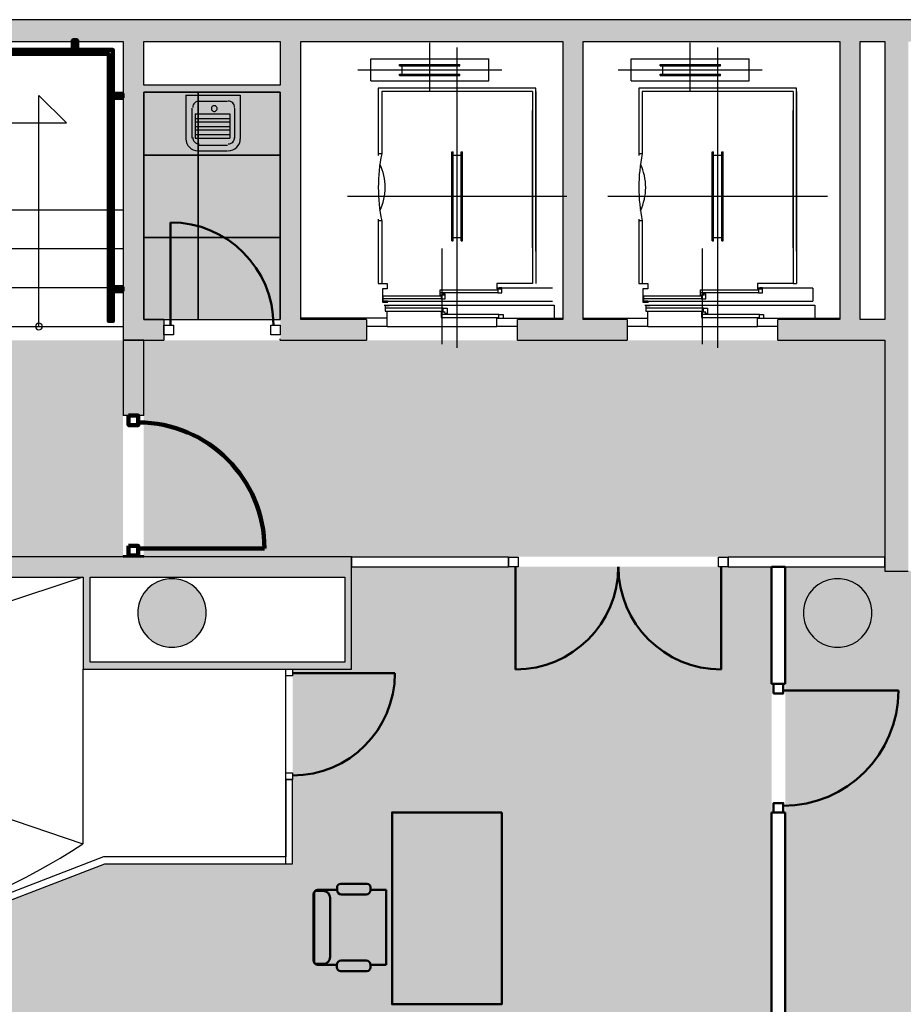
# Model space of a CAD drawing. Header units: metres. Extents: x -1 to 438, y -6 to 42.
# Tile 19 of 21: x 415.03 to 421.47, y 21.04 to 28.23. Entities that reach past the tile are written whole.
import ezdxf

# ---------------------------------------------------------------- set-up
doc = ezdxf.new("R2010")
doc.units = ezdxf.units.M
doc.linetypes.add('CONTINUA', pattern=[0])
doc.linetypes.add('VERDECKT', pattern=[9.525, 6.35, -3.175])
for name, color, linetype, lineweight in [('3D P2 MOBLES', 7, 'CONTINUA', 25), ('3D P2 MURS', 7, 'CONTINUA', 25), ('3D P2 MURS NOUS', 7, 'CONTINUA', 25), ('3D P2 PILAR', 7, 'CONTINUA', 25), ('P2 ESCALES 2D', 7, 'CONTINUA', 25), ('P2 FALS SOSTRE', 7, 'CONTINUA', 25)]:
    doc.layers.add(name, color=color, linetype=linetype, lineweight=lineweight)

# ---------------------------------------------------------------- blocks, each defined once
blk = doc.blocks.new('_CLOSEDFILLED')
at = {"color": 0, "linetype": 'ByBlock', "lineweight": -2}
blk.add_solid([(-1, 0), (0, 0), (-1, 0)], dxfattribs=at)
blk = doc.blocks.new('OBJETO_COMPLEJO_0')
at = {"layer": '3D P2 MURS NOUS', "color": 240, "linetype": 'CONTINUA', "lineweight": 140, "transparency": 33554687}
for points in [[(411.0148, 28.0082), (411.0148, 28.078), (411.0448, 28.078), (411.0448, 28.0082), (411.0148, 28.0082)], [(412.5148, 28.0082), (412.5148, 28.078), (412.5448, 28.078), (412.5448, 28.0082), (412.5148, 28.0082)], [(413.9648, 28.0082), (413.9648, 28.078), (413.9948, 28.078), (413.9948, 28.0082), (413.9648, 28.0082)], [(415.4148, 28.0082), (415.4148, 28.078), (415.4448, 28.078), (415.4448, 28.0082), (415.4148, 28.0082)], [(410.9304, 25.9895), (410.9004, 25.9896), (410.9003, 28.0082), (415.7064, 28.0082), (415.7064, 26.0308), (415.6764, 26.0308), (415.6764, 27.9782), (410.9302, 27.9782), (410.9304, 25.9895)], [(410.9003, 27.8505), (410.8306, 27.8505), (410.8306, 27.8805), (410.9003, 27.8805), (410.9003, 27.8505)], [(415.7762, 27.6574), (415.7064, 27.6574), (415.7064, 27.6874), (415.7762, 27.6874), (415.7762, 27.6574)], [(415.7762, 26.2474), (415.7064, 26.2474), (415.7064, 26.2774), (415.7762, 26.2774), (415.7762, 26.2474)], [(410.9004, 26.1296), (410.8307, 26.1296), (410.8307, 26.1596), (410.9004, 26.1596), (410.9004, 26.1296)]]:
    blk.add_lwpolyline(points, close=True, dxfattribs=at)
blk = doc.blocks.new('OBJETO_COMPLEJO_1')
at = {"layer": 'P2 ESCALES 2D', "color": 7, "lineweight": 25, "transparency": 33554687}
for start, end in [(90, 270), (270, 90)]:
    blk.add_arc((415.167, 25.9895), 0.025, start, end, dxfattribs=at)

msp = doc.modelspace()

# ---------------------------------------------------------------- hatches: boundary and pattern name
at = {"layer": '3D P2 MURS', "linetype": 'CONTINUA', "lineweight": 18, "true_color": 0xa0a0a0, "transparency": 33554687}
for points in [[(426.8464, 28.2282), (401.2904, 28.2282), (401.2587, 28.0682), (415.7808, 28.0682), (415.7808, 28.0683), (415.9308, 28.0683), (415.9308, 28.0682), (426.8132, 28.0682)], [(415.7808, 28.0683), (415.7808, 25.8895), (415.9308, 25.8895), (415.9308, 28.0683)], [(417.077, 26.0395), (417.077, 28.0682), (416.927, 28.0682), (416.927, 26.0395)], [(419.137, 26.0395), (419.137, 28.0682), (418.987, 28.0682), (418.987, 26.0395)], [(421.157, 26.0395), (421.157, 28.0682), (421.007, 28.0682), (421.007, 26.0395)], [(421.507, 24.2048), (421.507, 28.0682), (421.337, 28.0682), (421.337, 24.2048)], [(415.9308, 27.6995), (416.927, 27.6995), (416.927, 27.7495), (415.9308, 27.7495)], [(416.077, 25.8895), (416.077, 26.0395), (415.9308, 26.0395), (415.9308, 25.8895)], [(416.927, 25.8895), (417.557, 25.8895), (417.557, 26.0395), (416.927, 26.0395)], [(418.657, 25.8895), (419.457, 25.8895), (419.457, 26.0395), (418.657, 26.0395)], [(420.557, 25.8895), (421.337, 25.8895), (421.337, 26.0395), (420.557, 26.0395)], [(417.447, 24.3095), (412.107, 24.3095), (412.107, 24.1595), (410.867, 24.1595), (410.867, 24.3095), (410.831, 24.3095), (410.831, 24.1595), (417.447, 24.1595)], [(415.4896, 24.1595), (415.4896, 23.4895), (415.5396, 23.4895), (415.5396, 24.1595)], [(417.447, 23.4895), (417.447, 24.1595), (417.397, 24.1595), (417.397, 23.4895)], [(415.5396, 23.4895), (417.397, 23.4895), (417.397, 23.5395), (415.5396, 23.5395)]]:
    msp.add_hatch(color=253, dxfattribs=at).paths.add_polyline_path(points)
at = {"layer": '3D P2 MURS NOUS', "linetype": 'CONTINUA', "lineweight": 18, "transparency": 33554687}
for points in [[(415.7808, 25.8895), (415.7808, 25.3397), (415.9308, 25.3397), (415.9308, 25.8895)], [(415.9308, 24.3095), (415.9308, 24.3188), (415.7808, 24.3188), (415.7808, 24.3095)]]:
    msp.add_hatch(color=220, dxfattribs=at).paths.add_polyline_path(points)
at = {"layer": '3D P2 PILAR', "linetype": 'CONTINUA', "lineweight": 18, "transparency": 33554687}
for points in [[(416.1588, 24.1491), (416.1151, 24.1491), (416.0721, 24.1416), (416.0311, 24.1266), (415.9932, 24.1048), (415.9598, 24.0767), (415.9317, 24.0432), (415.9098, 24.0054), (415.8949, 23.9643), (415.8873, 23.9213), (415.8873, 23.8776), (415.8949, 23.8346), (415.9098, 23.7935), (415.9317, 23.7557), (415.9598, 23.7222), (415.9932, 23.6942), (416.0311, 23.6723), (416.0721, 23.6574), (416.1151, 23.6498), (416.1588, 23.6498), (416.2019, 23.6574), (416.2429, 23.6723), (416.2807, 23.6942), (416.3142, 23.7222), (416.3423, 23.7557), (416.3641, 23.7935), (416.3791, 23.8346), (416.3867, 23.8776), (416.3867, 23.9213), (416.3791, 23.9643), (416.3641, 24.0054), (416.3423, 24.0432), (416.3142, 24.0767), (416.2807, 24.1048), (416.2429, 24.1266), (416.2019, 24.1416)], [(421.0138, 24.1491), (420.9701, 24.1491), (420.9271, 24.1416), (420.8861, 24.1266), (420.8482, 24.1048), (420.8148, 24.0767), (420.7867, 24.0432), (420.7648, 24.0054), (420.7499, 23.9643), (420.7423, 23.9213), (420.7423, 23.8776), (420.7499, 23.8346), (420.7648, 23.7935), (420.7867, 23.7557), (420.8148, 23.7222), (420.8482, 23.6942), (420.8861, 23.6723), (420.9271, 23.6574), (420.9701, 23.6498), (421.0138, 23.6498), (421.0569, 23.6574), (421.0979, 23.6723), (421.1357, 23.6942), (421.1692, 23.7222), (421.1973, 23.7557), (421.2191, 23.7935), (421.2341, 23.8346), (421.2417, 23.8776), (421.2417, 23.9213), (421.2341, 23.9643), (421.2191, 24.0054), (421.1973, 24.0432), (421.1692, 24.0767), (421.1357, 24.1048), (421.0979, 24.1266), (421.0569, 24.1416)]]:
    msp.add_hatch(color=9, dxfattribs=at).paths.add_polyline_path(points)
at = {"layer": 'P2 FALS SOSTRE', "transparency": 33554559}
h = msp.add_hatch(color=256, dxfattribs=at)
h.set_gradient(color1=(138, 240, 240), color2=(138, 240, 240), one_color=1)
h.paths.add_polyline_path([(415.9308, 27.2395), (416.327, 27.2395), (416.327, 27.6995), (415.9308, 27.6995)], flags=0)
h = msp.add_hatch(color=256, dxfattribs=at)
h.set_gradient(color1=(138, 240, 240), color2=(138, 240, 240), one_color=1)
h.paths.add_polyline_path([(416.327, 27.2395), (416.927, 27.2395), (416.927, 27.6995), (416.327, 27.6995)], flags=0)
h = msp.add_hatch(color=256, dxfattribs=at)
h.set_gradient(color1=(138, 240, 240), color2=(138, 240, 240), one_color=1)
h.paths.add_polyline_path([(415.9308, 26.6395), (416.327, 26.6395), (416.327, 27.2395), (415.9308, 27.2395)], flags=0)
h = msp.add_hatch(color=256, dxfattribs=at)
h.set_gradient(color1=(138, 240, 240), color2=(138, 240, 240), one_color=1)
h.paths.add_polyline_path([(416.327, 26.6395), (416.927, 26.6395), (416.927, 27.2395), (416.327, 27.2395)], flags=0)
h = msp.add_hatch(color=256, dxfattribs=at)
h.set_gradient(color1=(138, 240, 240), color2=(138, 240, 240), one_color=1)
h.paths.add_polyline_path([(415.9308, 26.0395), (416.327, 26.0395), (416.327, 26.6395), (415.9308, 26.6395)], flags=0)
h = msp.add_hatch(color=256, dxfattribs=at)
h.set_gradient(color1=(138, 240, 240), color2=(138, 240, 240), one_color=1)
h.paths.add_polyline_path([(416.327, 26.0395), (416.927, 26.0395), (416.927, 26.6395), (416.327, 26.6395)], flags=0)
at = {"layer": 'P2 FALS SOSTRE', "linetype": 'CONTINUA', "lineweight": 25, "transparency": 33554559}
h = msp.add_hatch(color=7, dxfattribs=at)
h.set_gradient(color1=(240, 190, 130), color2=(240, 190, 130), one_color=1)
h.paths.add_polyline_path([(411.4888, 25.8895), (411.412, 25.7932), (411.3328, 25.8895), (410.827, 25.8895), (410.827, 24.7295), (410.831, 24.7295), (410.831, 24.3095), (410.867, 24.3095), (412.107, 24.3095), (415.7808, 24.3095), (415.7808, 25.8895)], flags=0)
h = msp.add_hatch(color=7, dxfattribs=at)
h.set_gradient(color1=(240, 190, 130), color2=(240, 190, 130), one_color=1)
h.paths.add_polyline_path([(421.3374, 25.8895), (415.9308, 25.8895), (415.9308, 24.3095), (421.3374, 24.3095)], flags=0)
at = {"layer": 'P2 FALS SOSTRE', "transparency": 33554559}
h = msp.add_hatch(color=256, dxfattribs=at)
h.set_gradient(color1=(178, 251, 170), color2=(178, 251, 170), one_color=1)
h.paths.add_polyline_path([(420.5098, 24.2369), (417.447, 24.2369), (417.447, 23.4895), (417.017, 23.4895), (417.017, 22.0695), (415.647, 22.0695), (414.1734, 21.4995), (413.5971, 21.3646), (413.5971, 18.2155), (420.5098, 18.2155)], flags=0)
at = {"layer": 'P2 FALS SOSTRE', "true_color": 0xb2fbaa, "transparency": 33554687}
h = msp.add_hatch(color=71, dxfattribs=at)
h.paths.add_polyline_path([(426.0126, 24.2048), (421.337, 24.2048), (421.337, 24.2369), (420.6098, 24.2369), (420.6098, 18.1155), (418.4999, 18.1155), (418.4999, 17.6155), (418.4971, 17.6155), (418.4971, 13.1206), (423.7155, 13.1206)])
h.paths.add_polyline_path([(421.1338, 14.7112), (421.1562, 14.6845), (421.1737, 14.6542), (421.1857, 14.6214), (421.1917, 14.5869), (421.1917, 14.552), (421.1857, 14.5176), (421.1737, 14.4847), (421.1562, 14.4545), (421.1338, 14.4277), (421.107, 14.4052), (421.0767, 14.3877), (421.0439, 14.3758), (421.0095, 14.3697), (420.9745, 14.3697), (420.9401, 14.3758), (420.9072, 14.3877), (420.877, 14.4052), (420.8502, 14.4277), (420.8277, 14.4545), (420.8103, 14.4847), (420.7983, 14.5176), (420.7922, 14.552), (420.7922, 14.5869), (420.7983, 14.6214), (420.8103, 14.6542), (420.8277, 14.6845), (420.8502, 14.7112), (420.877, 14.7337), (420.9072, 14.7512), (420.9401, 14.7631), (420.9745, 14.7692), (421.0095, 14.7692), (421.0439, 14.7631), (421.0767, 14.7512), (421.107, 14.7337)], flags=16)
h.paths.add_polyline_path([(421.1357, 24.1048), (421.1692, 24.0767), (421.1973, 24.0432), (421.2191, 24.0054), (421.2341, 23.9643), (421.2417, 23.9213), (421.2417, 23.8776), (421.2341, 23.8346), (421.2191, 23.7935), (421.1973, 23.7557), (421.1692, 23.7222), (421.1357, 23.6942), (421.0979, 23.6723), (421.0569, 23.6574), (421.0138, 23.6498), (420.9701, 23.6498), (420.9271, 23.6574), (420.8861, 23.6723), (420.8482, 23.6942), (420.8148, 23.7222), (420.7867, 23.7557), (420.7648, 23.7935), (420.7499, 23.8346), (420.7423, 23.8776), (420.7423, 23.9213), (420.7499, 23.9643), (420.7648, 24.0054), (420.7867, 24.0432), (420.8148, 24.0767), (420.8482, 24.1048), (420.8861, 24.1266), (420.9271, 24.1416), (420.9701, 24.1491), (421.0138, 24.1491), (421.0569, 24.1416), (421.0979, 24.1266)], flags=16)
h.paths.add_polyline_path([(421.1692, 17.9767), (421.1973, 17.9432), (421.2191, 17.9054), (421.2341, 17.8643), (421.2417, 17.8213), (421.2417, 17.7776), (421.2341, 17.7346), (421.2191, 17.6935), (421.1973, 17.6557), (421.1692, 17.6222), (421.1357, 17.5942), (421.0979, 17.5723), (421.0569, 17.5574), (421.0138, 17.5498), (420.9701, 17.5498), (420.9271, 17.5574), (420.8861, 17.5723), (420.8482, 17.5942), (420.8148, 17.6222), (420.7867, 17.6557), (420.7648, 17.6935), (420.7499, 17.7346), (420.7423, 17.7776), (420.7423, 17.8213), (420.7499, 17.8643), (420.7648, 17.9054), (420.7867, 17.9432), (420.8148, 17.9767), (420.8482, 18.0048), (420.8861, 18.0266), (420.9271, 18.0416), (420.9701, 18.0491), (421.0138, 18.0491), (421.0569, 18.0416), (421.0979, 18.0266), (421.1357, 18.0048)], flags=16)

# ---------------------------------------------------------------- linework, layer by layer
at = {"layer": '3D P2 MOBLES', "color": 202, "linetype": 'CONTINUA', "lineweight": 50, "transparency": 33554687}
for p, q in [((417.559, 21.9233), (417.3677, 21.9233)), ((417.1692, 21.8463), (417.1692, 21.3637)), ((417.1729, 21.8527), (417.1729, 21.3574)), ((417.1946, 21.8717), (417.2399, 21.8717)), ((417.3409, 21.8781), (417.1983, 21.8781)), ((417.3409, 21.8964), (417.3409, 21.8781)), ((417.3732, 21.8458), (417.5529, 21.8458)), ((417.5852, 21.8781), (417.5852, 21.8971)), ((417.6988, 21.8781), (417.5852, 21.8781)), ((417.6988, 21.8781), (417.6988, 21.332)), ((417.2907, 21.8209), (417.2907, 21.3891)), ((417.1946, 21.3383), (417.2399, 21.3383)), ((417.5529, 21.3643), (417.3721, 21.3643)), ((417.3398, 21.332), (417.1983, 21.332)), ((417.3398, 21.332), (417.3398, 21.3137)), ((417.3667, 21.2868), (417.559, 21.2868)), ((417.6988, 21.332), (417.5852, 21.332)), ((417.5852, 21.313), (417.5852, 21.332))]:
    msp.add_line(p, q, dxfattribs=at)
msp.add_lwpolyline([(418.5422, 22.4438), (417.7421, 22.4438), (417.7421, 21.0438), (418.5422, 21.0438), (418.5422, 22.4438)], close=True, dxfattribs=at)
for centre, radius, start, end in [((417.3677, 21.8964), 0.0269, 90, 180), ((417.559, 21.8971), 0.0262, 0, 90), ((417.1946, 21.8463), 0.0254, 90, 180), ((417.1983, 21.8527), 0.0254, 90, 180), ((417.2399, 21.8209), 0.0508, 0, 90), ((417.3732, 21.8781), 0.0323, 180, 270), ((417.5529, 21.8781), 0.0323, 270, 0), ((417.1946, 21.3637), 0.0254, 180, 270), ((417.1983, 21.3574), 0.0254, 180, 270), ((417.2399, 21.3891), 0.0508, 270, 0), ((417.3721, 21.332), 0.0323, 90, 180), ((417.5529, 21.332), 0.0323, 0, 90), ((417.3667, 21.3137), 0.0269, 180, 270), ((417.559, 21.313), 0.0262, 270, 0)]:
    msp.add_arc(centre, radius, start, end, dxfattribs=at)
at = {"layer": '3D P2 MURS', "color": 7, "linetype": 'CONTINUA', "lineweight": 25, "transparency": 33554687}
for p, q in [((426.8464, 28.2282), (401.2904, 28.2282)), ((410.827, 28.0682), (415.7808, 28.0682)), ((415.7808, 28.0682), (415.7808, 25.8895)), ((415.9308, 28.0682), (416.927, 28.0682)), ((415.9308, 27.7495), (415.9308, 28.0682)), ((416.927, 28.0682), (416.927, 27.7495)), ((417.077, 28.0682), (418.987, 28.0682)), ((417.077, 26.0395), (417.077, 28.0682)), ((418.987, 28.0682), (418.987, 26.0395)), ((419.137, 26.0395), (419.137, 28.0682)), ((419.137, 28.0682), (421.007, 28.0682)), ((421.007, 28.0682), (421.007, 26.0395)), ((421.157, 26.0395), (421.157, 28.0682)), ((421.157, 28.0682), (421.337, 28.0682)), ((421.337, 28.0682), (421.337, 26.0395)), ((416.927, 27.7495), (415.9308, 27.7495)), ((415.9308, 27.6995), (416.927, 27.6995)), ((415.9308, 26.0395), (415.9308, 27.6995)), ((416.927, 27.6995), (416.927, 26.0395)), ((416.077, 26.0395), (415.9308, 26.0395)), ((416.077, 26.0395), (416.077, 25.8895)), ((417.557, 26.0395), (417.077, 26.0395)), ((417.557, 26.0395), (417.557, 25.8895)), ((418.657, 25.8895), (418.657, 26.0395)), ((418.987, 26.0395), (418.657, 26.0395)), ((419.457, 26.0395), (419.137, 26.0395)), ((419.457, 26.0395), (419.457, 25.8895)), ((420.557, 25.8895), (420.557, 26.0395)), ((421.007, 26.0395), (420.557, 26.0395)), ((421.337, 26.0395), (421.157, 26.0395)), ((415.7808, 25.8895), (415.9308, 25.8895)), ((415.9308, 25.8895), (416.077, 25.8895)), ((416.927, 25.8895), (416.927, 25.8995)), ((416.927, 25.8895), (417.557, 25.8895)), ((418.657, 25.8895), (419.457, 25.8895)), ((420.557, 25.8895), (421.337, 25.8895)), ((421.337, 25.8895), (421.337, 24.3069)), ((417.447, 24.3095), (412.107, 24.3095)), ((417.447, 24.3069), (417.447, 24.3095)), ((418.5926, 24.3069), (417.447, 24.3069)), ((417.447, 24.3069), (417.447, 24.2369)), ((417.447, 24.2369), (417.447, 24.3069)), ((418.5926, 24.3069), (418.5926, 24.2369)), ((420.1927, 24.2369), (420.1927, 24.3069)), ((421.337, 24.3069), (420.1927, 24.3069)), ((421.337, 24.2369), (421.337, 24.3069)), ((421.337, 24.3069), (421.337, 24.2369)), ((417.447, 24.2369), (418.5926, 24.2369)), ((417.447, 24.1595), (417.447, 24.2369)), ((420.1927, 24.2369), (421.337, 24.2369)), ((421.337, 24.2369), (421.337, 24.2048)), ((410.831, 24.1595), (415.4896, 24.1595)), ((415.4896, 24.1595), (415.4896, 23.4895)), ((415.5396, 23.5395), (415.5396, 24.1595)), ((415.5396, 24.1595), (417.397, 24.1595)), ((417.397, 24.1595), (417.397, 23.5395)), ((417.447, 23.4895), (417.447, 24.1595)), ((421.337, 24.2048), (421.507, 24.2048)), ((417.397, 23.5395), (415.5396, 23.5395)), ((415.4896, 23.4895), (415.5396, 23.4895)), ((415.5396, 23.4895), (416.967, 23.4895)), ((416.967, 23.4895), (417.017, 23.4895)), ((417.017, 23.4895), (417.397, 23.4895)), ((417.397, 23.4895), (417.447, 23.4895)), ((416.967, 22.6834), (417.017, 22.6834)), ((416.967, 22.6834), (416.967, 22.1195)), ((417.017, 22.0695), (417.017, 22.6834)), ((415.637, 22.1192), (414.1586, 21.5474)), ((414.1734, 21.4995), (415.647, 22.0695)), ((416.967, 22.1195), (415.637, 22.1195)), ((415.637, 22.1195), (415.637, 22.1192)), ((415.647, 22.0695), (416.9678, 22.0695)), ((416.9678, 22.0695), (417.017, 22.0695))]:
    msp.add_line(p, q, dxfattribs=at)
at = {"layer": '3D P2 MURS', "color": 202, "linetype": 'CONTINUA', "lineweight": 50, "transparency": 33554687}
for p, q in [((416.127, 25.9995), (416.127, 26.7495)), ((418.6426, 24.2369), (418.6426, 23.4873)), ((420.1427, 24.2369), (420.1427, 23.4873)), ((417.017, 23.4595), (417.7631, 23.4595))]:
    msp.add_line(p, q, dxfattribs=at)
at = {"layer": '3D P2 MURS', "color": 7, "linetype": 'CONTINUA', "lineweight": 25, "transparency": 33554687}
for points in [[(416.147, 25.9295), (416.077, 25.9295), (416.077, 25.9995), (416.147, 25.9995), (416.147, 25.9295)], [(416.927, 25.9295), (416.857, 25.9295), (416.857, 25.9995), (416.927, 25.9995), (416.927, 25.9295)], [(418.5926, 24.3069), (418.6626, 24.3069), (418.6626, 24.2369), (418.5926, 24.2369), (418.5926, 24.3069)], [(420.1227, 24.3069), (420.1927, 24.3069), (420.1927, 24.2369), (420.1227, 24.2369), (420.1227, 24.3069)], [(416.967, 23.4395), (416.967, 23.4895), (417.017, 23.4895), (417.017, 23.4395), (416.967, 23.4395)], [(416.967, 22.6834), (416.967, 22.7334), (417.017, 22.7334), (417.017, 22.6834), (416.967, 22.6834)]]:
    msp.add_lwpolyline(points, close=True, dxfattribs=at)
at = {"layer": '3D P2 MURS', "color": 202, "linetype": 'CONTINUA', "lineweight": 50, "transparency": 33554687}
for centre, radius, start, end in [((416.127, 25.9995), 0.75, 0, 90), ((417.017, 23.4595), 0.7461, 270, 0)]:
    msp.add_arc(centre, radius, start, end, dxfattribs=at)
for centre, start_param, end_param in [((418.6426, 24.2369), 4.712389, 6.283185), ((420.1427, 24.2369), 3.141593, 4.712389)]:
    msp.add_ellipse(centre, major_axis=(0.7496, 0), ratio=1, start_param=start_param, end_param=end_param, dxfattribs=at)
at = {"layer": '3D P2 MURS NOUS', "color": 7, "linetype": 'CONTINUA', "lineweight": 25, "transparency": 33554687}
for p, q in [((415.7808, 25.8895), (415.7808, 25.3397)), ((415.9308, 25.8895), (415.7808, 25.8895)), ((415.9308, 25.3397), (415.9308, 25.8895)), ((415.9308, 25.3397), (415.7808, 25.3397)), ((415.7808, 24.3188), (415.9308, 24.3188)), ((415.7808, 24.3188), (415.7808, 24.3095)), ((415.7808, 24.3095), (415.9308, 24.3095)), ((415.9308, 24.3095), (415.9308, 24.3188))]:
    msp.add_line(p, q, dxfattribs=at)
at = {"layer": '3D P2 MURS NOUS', "color": 240, "linetype": 'CONTINUA', "lineweight": 140, "transparency": 33554687}
msp.add_line((415.8908, 24.3688), (416.8117, 24.3688), dxfattribs=at)
at = {"layer": '3D P2 MURS NOUS', "color": 4, "linetype": 'CONTINUA', "lineweight": 50, "transparency": 33554687}
for p, q in [((420.6098, 24.2369), (420.5098, 24.2369)), ((420.5098, 24.2369), (420.5098, 23.3826)), ((420.6098, 23.3826), (420.6098, 24.2369)), ((420.6098, 23.3826), (420.5098, 23.3826)), ((420.5948, 23.3326), (421.4348, 23.3326)), ((420.5098, 22.4426), (420.6098, 22.4426)), ((420.5098, 22.4426), (420.5098, 18.2155)), ((420.6098, 18.2155), (420.6098, 22.4426))]:
    msp.add_line(p, q, dxfattribs=at)
at = {"layer": '3D P2 MURS NOUS', "color": 240, "linetype": 'CONTINUA', "lineweight": 140, "transparency": 33554687}
for points in [[(415.8208, 25.3397), (415.8208, 25.2697), (415.8908, 25.2697), (415.8908, 25.3397), (415.8208, 25.3397)], [(415.8208, 24.3888), (415.8208, 24.3188), (415.8908, 24.3188), (415.8908, 24.3888), (415.8208, 24.3888)]]:
    msp.add_lwpolyline(points, close=True, dxfattribs=at)
at = {"layer": '3D P2 MURS NOUS', "color": 4, "linetype": 'CONTINUA', "lineweight": 50, "transparency": 33554687}
for points in [[(420.5248, 23.3126), (420.5248, 23.3826), (420.5948, 23.3826), (420.5948, 23.3126), (420.5248, 23.3126)], [(420.5248, 22.4426), (420.5248, 22.5126), (420.5948, 22.5126), (420.5948, 22.4426), (420.5248, 22.4426)]]:
    msp.add_lwpolyline(points, close=True, dxfattribs=at)
at = {"layer": '3D P2 MURS NOUS', "color": 240, "linetype": 'CONTINUA', "lineweight": 140, "transparency": 33554687}
msp.add_arc((415.8908, 24.3688), 0.9209, 0, 90, dxfattribs=at)
at = {"layer": '3D P2 MURS NOUS', "color": 4, "linetype": 'CONTINUA', "lineweight": 50, "transparency": 33554687}
msp.add_arc((420.5948, 23.3326), 0.84, 270, 0, dxfattribs=at)
at = {"layer": '3D P2 PILAR', "color": 7, "linetype": 'CONTINUA', "lineweight": 25, "transparency": 33554687}
for p, q in [((416.0721, 24.1416), (416.0311, 24.1266)), ((416.1151, 24.1491), (416.0721, 24.1416)), ((416.1588, 24.1491), (416.1151, 24.1491)), ((416.2019, 24.1416), (416.1588, 24.1491)), ((416.2429, 24.1266), (416.2019, 24.1416)), ((420.9271, 24.1416), (420.8861, 24.1266)), ((420.9701, 24.1491), (420.9271, 24.1416)), ((421.0138, 24.1491), (420.9701, 24.1491)), ((421.0569, 24.1416), (421.0138, 24.1491)), ((421.0979, 24.1266), (421.0569, 24.1416)), ((415.9598, 24.0767), (415.9317, 24.0432)), ((415.9932, 24.1048), (415.9598, 24.0767)), ((416.0311, 24.1266), (415.9932, 24.1048)), ((416.2807, 24.1048), (416.2429, 24.1266)), ((416.3142, 24.0767), (416.2807, 24.1048)), ((416.3423, 24.0432), (416.3142, 24.0767)), ((420.8148, 24.0767), (420.7867, 24.0432)), ((420.8482, 24.1048), (420.8148, 24.0767)), ((420.8861, 24.1266), (420.8482, 24.1048)), ((421.1357, 24.1048), (421.0979, 24.1266)), ((421.1692, 24.0767), (421.1357, 24.1048)), ((421.1973, 24.0432), (421.1692, 24.0767)), ((415.9098, 24.0054), (415.8949, 23.9643)), ((415.9317, 24.0432), (415.9098, 24.0054)), ((416.3641, 24.0054), (416.3423, 24.0432)), ((416.3791, 23.9643), (416.3641, 24.0054)), ((420.7648, 24.0054), (420.7499, 23.9643)), ((420.7867, 24.0432), (420.7648, 24.0054)), ((421.2191, 24.0054), (421.1973, 24.0432)), ((421.2341, 23.9643), (421.2191, 24.0054)), ((415.8949, 23.9643), (415.8873, 23.9213)), ((416.3867, 23.9213), (416.3791, 23.9643)), ((420.7499, 23.9643), (420.7423, 23.9213)), ((421.2417, 23.9213), (421.2341, 23.9643)), ((415.8873, 23.9213), (415.8873, 23.8776)), ((415.8873, 23.8776), (415.8949, 23.8346)), ((416.3791, 23.8346), (416.3867, 23.8776)), ((416.3867, 23.8776), (416.3867, 23.9213)), ((420.7423, 23.9213), (420.7423, 23.8776)), ((420.7423, 23.8776), (420.7499, 23.8346)), ((421.2341, 23.8346), (421.2417, 23.8776)), ((421.2417, 23.8776), (421.2417, 23.9213)), ((415.8949, 23.8346), (415.9098, 23.7935)), ((415.9098, 23.7935), (415.9317, 23.7557)), ((416.3423, 23.7557), (416.3641, 23.7935)), ((416.3641, 23.7935), (416.3791, 23.8346)), ((420.7499, 23.8346), (420.7648, 23.7935)), ((420.7648, 23.7935), (420.7867, 23.7557)), ((421.1973, 23.7557), (421.2191, 23.7935)), ((421.2191, 23.7935), (421.2341, 23.8346)), ((415.9317, 23.7557), (415.9598, 23.7222)), ((415.9598, 23.7222), (415.9932, 23.6942)), ((416.2807, 23.6942), (416.3142, 23.7222)), ((416.3142, 23.7222), (416.3423, 23.7557)), ((420.7867, 23.7557), (420.8148, 23.7222)), ((420.8148, 23.7222), (420.8482, 23.6942)), ((421.1357, 23.6942), (421.1692, 23.7222)), ((421.1692, 23.7222), (421.1973, 23.7557)), ((415.9932, 23.6942), (416.0311, 23.6723)), ((416.0311, 23.6723), (416.0721, 23.6574)), ((416.0721, 23.6574), (416.1151, 23.6498)), ((416.1151, 23.6498), (416.1588, 23.6498)), ((416.1588, 23.6498), (416.2019, 23.6574)), ((416.2019, 23.6574), (416.2429, 23.6723)), ((416.2429, 23.6723), (416.2807, 23.6942)), ((420.8482, 23.6942), (420.8861, 23.6723)), ((420.8861, 23.6723), (420.9271, 23.6574)), ((420.9271, 23.6574), (420.9701, 23.6498)), ((420.9701, 23.6498), (421.0138, 23.6498)), ((421.0138, 23.6498), (421.0569, 23.6574)), ((421.0569, 23.6574), (421.0979, 23.6723)), ((421.0979, 23.6723), (421.1357, 23.6942))]:
    msp.add_line(p, q, dxfattribs=at)
at = {"layer": 'P2 ESCALES 2D', "color": 7, "lineweight": 25, "transparency": 33554687}
for p, q in [((418.017, 27.7115), (418.017, 28.0595)), ((418.217, 25.8335), (418.217, 28.0245)), ((419.917, 27.7115), (419.917, 28.0595)), ((420.117, 25.8335), (420.117, 28.0245)), ((417.587, 27.7815), (417.587, 27.9415)), ((417.587, 27.9415), (418.447, 27.9415)), ((417.797, 27.9015), (418.237, 27.9015)), ((417.797, 27.8915), (417.797, 27.9015)), ((417.797, 27.8915), (418.237, 27.8915)), ((417.817, 27.8315), (417.817, 27.8915)), ((418.217, 27.8315), (418.217, 27.8915)), ((418.237, 27.8915), (418.237, 27.9015)), ((418.447, 27.7815), (418.447, 27.9415)), ((419.487, 27.9415), (420.347, 27.9415)), ((419.487, 27.7815), (419.487, 27.9415)), ((419.697, 27.8915), (419.697, 27.9015)), ((419.697, 27.9015), (420.137, 27.9015)), ((419.697, 27.8915), (420.137, 27.8915)), ((419.717, 27.8315), (419.717, 27.8915)), ((420.117, 27.8315), (420.117, 27.8915)), ((420.137, 27.8915), (420.137, 27.9015)), ((420.347, 27.7815), (420.347, 27.9415)), ((417.492, 27.8615), (418.542, 27.8615)), ((417.797, 27.8215), (417.797, 27.8315)), ((417.797, 27.8315), (418.237, 27.8315)), ((417.797, 27.8215), (418.237, 27.8215)), ((418.237, 27.8215), (418.237, 27.8315)), ((419.392, 27.8615), (420.442, 27.8615)), ((419.697, 27.8315), (420.137, 27.8315)), ((419.697, 27.8215), (419.697, 27.8315)), ((419.697, 27.8215), (420.137, 27.8215)), ((420.137, 27.8215), (420.137, 27.8315)), ((417.587, 27.7815), (418.447, 27.7815)), ((419.487, 27.7815), (420.347, 27.7815)), ((415.167, 27.6745), (415.367, 27.4745)), ((415.167, 25.9895), (415.167, 27.6745)), ((416.927, 27.6995), (415.947, 27.6995)), ((416.2385, 27.6767), (416.6355, 27.6767)), ((416.2385, 27.6767), (416.2385, 27.3559)), ((416.6355, 27.6767), (416.6355, 27.3559)), ((418.792, 27.7295), (417.642, 27.7295)), ((417.642, 27.7295), (417.642, 27.2375)), ((418.767, 27.7045), (417.667, 27.7045)), ((417.667, 27.7045), (417.667, 27.2495)), ((418.767, 27.7045), (418.767, 26.3045)), ((418.792, 26.5395), (418.792, 27.7295)), ((418.792, 27.7045), (418.792, 26.3045)), ((419.542, 27.7295), (419.542, 27.2375)), ((420.692, 27.7295), (419.542, 27.7295)), ((419.567, 27.7045), (419.567, 27.2495)), ((420.667, 27.7045), (419.567, 27.7045)), ((420.667, 27.7045), (420.667, 26.3045)), ((420.692, 26.5395), (420.692, 27.7295)), ((420.692, 27.7045), (420.692, 26.3045)), ((416.3314, 27.6345), (416.5426, 27.6345)), ((416.2807, 27.5838), (416.2807, 27.3643)), ((416.3061, 27.5416), (416.3061, 27.3643)), ((416.3061, 27.5416), (416.5595, 27.5416)), ((416.5595, 27.5416), (416.5595, 27.3643)), ((416.5933, 27.5838), (416.5933, 27.3643)), ((418.767, 26.5645), (418.767, 27.5645)), ((420.667, 26.5645), (420.667, 27.5645)), ((411.2108, 27.4745), (415.367, 27.4745)), ((416.3061, 27.5078), (416.5595, 27.5078)), ((416.3061, 27.4825), (416.5595, 27.4825)), ((416.3061, 27.4488), (416.5595, 27.4488)), ((416.3061, 27.4234), (416.5595, 27.4234)), ((416.3061, 27.3897), (416.5595, 27.3897)), ((416.3061, 27.3643), (416.5595, 27.3643)), ((416.3314, 27.3137), (416.5426, 27.3137)), ((416.3229, 27.2715), (416.5426, 27.2715)), ((417.667, 27.2495), (417.642, 27.2495)), ((418.177, 27.2645), (418.187, 27.2645)), ((418.177, 26.6145), (418.177, 27.2645)), ((418.187, 26.6145), (418.187, 27.2645)), ((418.187, 27.2395), (418.247, 27.2395)), ((418.247, 27.2645), (418.257, 27.2645)), ((418.247, 26.6145), (418.247, 27.2645)), ((418.257, 26.6145), (418.257, 27.2645)), ((419.567, 27.2495), (419.542, 27.2495)), ((420.077, 26.6145), (420.077, 27.2645)), ((420.077, 27.2645), (420.087, 27.2645)), ((420.087, 26.6145), (420.087, 27.2645)), ((420.087, 27.2395), (420.147, 27.2395)), ((420.147, 26.6145), (420.147, 27.2645)), ((420.147, 27.2645), (420.157, 27.2645)), ((420.157, 26.6145), (420.157, 27.2645)), ((417.417, 26.9395), (419.017, 26.9395)), ((419.317, 26.9395), (420.917, 26.9395)), ((415.777, 26.8395), (414.607, 26.8395)), ((417.642, 26.7735), (417.642, 26.3045)), ((417.667, 26.7595), (417.642, 26.7595)), ((417.667, 26.7595), (417.667, 26.3045)), ((419.542, 26.7735), (419.542, 26.3045)), ((419.567, 26.7595), (419.542, 26.7595)), ((419.567, 26.7595), (419.567, 26.3045)), ((418.177, 26.6145), (418.187, 26.6145)), ((418.187, 26.6395), (418.247, 26.6395)), ((418.247, 26.6145), (418.257, 26.6145)), ((420.077, 26.6145), (420.087, 26.6145)), ((420.087, 26.6395), (420.147, 26.6395)), ((420.147, 26.6145), (420.157, 26.6145)), ((415.777, 26.5561), (414.607, 26.5561)), ((418.107, 25.8605), (418.107, 26.5585)), ((420.007, 25.8605), (420.007, 26.5585)), ((417.642, 26.3045), (417.707, 26.3045)), ((419.542, 26.3045), (419.607, 26.3045)), ((420.667, 26.3045), (420.692, 26.3045)), ((415.777, 26.2728), (414.607, 26.2728)), ((418.514, 26.2355), (418.092, 26.2355)), ((418.912, 26.2685), (418.507, 26.2685)), ((420.414, 26.2355), (419.992, 26.2355)), ((420.812, 26.2685), (420.407, 26.2685)), ((420.812, 26.2685), (420.812, 26.1745)), ((417.672, 26.1745), (418.912, 26.1745)), ((418.1, 26.1905), (417.678, 26.1905)), ((419.572, 26.1745), (420.812, 26.1745)), ((420, 26.1905), (419.578, 26.1905)), ((418.114, 26.1225), (417.692, 26.1225)), ((417.707, 26.0495), (417.707, 26.1005)), ((420.014, 26.1225), (419.592, 26.1225)), ((419.607, 26.0495), (419.607, 26.1005)), ((417.707, 26.0495), (417.077, 26.0495)), ((417.707, 25.9895), (417.707, 26.0495)), ((418.522, 26.0775), (418.1, 26.0775)), ((418.507, 26.0495), (418.987, 26.0495)), ((418.507, 25.9895), (418.507, 26.0495)), ((419.137, 26.0495), (419.607, 26.0495)), ((419.607, 25.9895), (419.607, 26.0495)), ((420.422, 26.0775), (420, 26.0775)), ((420.407, 26.0495), (421.007, 26.0495)), ((420.407, 25.9895), (420.407, 26.0495)), ((410.827, 25.9895), (415.777, 25.9895)), ((417.707, 25.9895), (417.557, 25.9895)), ((417.707, 25.9895), (418.507, 25.9895)), ((418.657, 25.9895), (418.507, 25.9895)), ((419.607, 25.9895), (419.457, 25.9895)), ((419.607, 25.9895), (420.407, 25.9895)), ((420.557, 25.9895), (420.407, 25.9895)), ((415.487, 23.4895), (415.487, 22.2138)), ((416.967, 22.0695), (416.967, 23.4895))]:
    msp.add_line(p, q, dxfattribs=at)
at = {"layer": 'P2 ESCALES 2D', "color": 7, "linetype": 'VERDECKT', "lineweight": 25, "transparency": 33554687}
for p, q in [((415.487, 24.1595), (409.747, 22.2595)), ((409.747, 24.1595), (415.487, 22.2138))]:
    msp.add_line(p, q, dxfattribs=at)
at = {"layer": 'P2 ESCALES 2D', "color": 7, "lineweight": 25, "transparency": 33554687}
for points in [[(416.3356, 27.6345), (416.3263, 27.6335), (416.3175, 27.6308), (416.3096, 27.6266), (416.3028, 27.6209), (416.2971, 27.614), (416.2928, 27.6061), (416.2901, 27.5974), (416.2892, 27.5881)], [(416.5933, 27.5881), (416.5923, 27.5974), (416.5896, 27.6061), (416.5853, 27.614), (416.5797, 27.6209), (416.5728, 27.6266), (416.5649, 27.6308), (416.5562, 27.6335), (416.5468, 27.6345)], [(416.2385, 27.3601), (416.2403, 27.3422), (416.2454, 27.3256), (416.2536, 27.3105), (416.2645, 27.2974), (416.2776, 27.2866), (416.2926, 27.2784), (416.3093, 27.2733), (416.3272, 27.2715)], [(416.2892, 27.3686), (416.2901, 27.3592), (416.2928, 27.3505), (416.2971, 27.3426), (416.3028, 27.3357), (416.3096, 27.3301), (416.3175, 27.3258), (416.3263, 27.3231), (416.3356, 27.3221)], [(416.5468, 27.3221), (416.5562, 27.3231), (416.5649, 27.3258), (416.5728, 27.3301), (416.5797, 27.3357), (416.5853, 27.3426), (416.5896, 27.3505), (416.5923, 27.3592), (416.5933, 27.3686)], [(416.5468, 27.2715), (416.5647, 27.2733), (416.5813, 27.2784), (416.5964, 27.2866), (416.6095, 27.2974), (416.6203, 27.3105), (416.6285, 27.3256), (416.6337, 27.3422), (416.6355, 27.3601)], [(417.667, 26.3045), (417.707, 26.3045), (417.707, 26.2635), (417.672, 26.2635), (417.672, 26.1675), (417.712, 26.1675)], [(418.767, 26.3045), (418.507, 26.3045), (418.507, 26.2635), (418.537, 26.2635)], [(419.567, 26.3045), (419.607, 26.3045), (419.607, 26.2635), (419.572, 26.2635), (419.572, 26.1675), (419.612, 26.1675)], [(420.667, 26.3045), (420.407, 26.3045), (420.407, 26.2635), (420.437, 26.2635)], [(417.708, 26.1735), (417.678, 26.1735), (417.678, 26.2125), (418.1, 26.2125), (418.1, 26.1905), (418.13, 26.1905), (418.13, 26.2275), (418.11, 26.2275)], [(418.122, 26.2185), (418.092, 26.2185), (418.092, 26.2575), (418.514, 26.2575), (418.514, 26.2355), (418.544, 26.2355), (418.544, 26.2725), (418.524, 26.2725)], [(419.608, 26.1735), (419.578, 26.1735), (419.578, 26.2125), (420, 26.2125), (420, 26.1905), (420.03, 26.1905), (420.03, 26.2275), (420.01, 26.2275)], [(420.022, 26.2185), (419.992, 26.2185), (419.992, 26.2575), (420.414, 26.2575), (420.414, 26.2355), (420.444, 26.2355), (420.444, 26.2725), (420.424, 26.2725)], [(417.685, 26.1445), (418.925, 26.1445), (418.925, 26.0495)], [(417.722, 26.1395), (417.692, 26.1395), (417.692, 26.1005), (418.114, 26.1005), (418.114, 26.1225), (418.144, 26.1225), (418.144, 26.0855), (418.124, 26.0855)], [(418.13, 26.0945), (418.1, 26.0945), (418.1, 26.0555), (418.522, 26.0555), (418.522, 26.0775), (418.552, 26.0775), (418.552, 26.0495)], [(419.585, 26.1445), (420.825, 26.1445), (420.825, 26.0495)], [(419.622, 26.1395), (419.592, 26.1395), (419.592, 26.1005), (420.014, 26.1005), (420.014, 26.1225), (420.044, 26.1225), (420.044, 26.0855), (420.024, 26.0855)], [(420.03, 26.0945), (420, 26.0945), (420, 26.0555), (420.422, 26.0555), (420.422, 26.0775), (420.452, 26.0775), (420.452, 26.0495)]]:
    msp.add_lwpolyline(points, dxfattribs=at)
msp.add_lwpolyline([(416.4666, 27.5796), (416.4661, 27.5839), (416.4649, 27.5878), (416.4629, 27.5914), (416.4604, 27.5945), (416.4572, 27.5971), (416.4537, 27.5991), (416.4497, 27.6003), (416.4454, 27.6007), (416.4412, 27.6003), (416.4372, 27.5991), (416.4336, 27.5971), (416.4305, 27.5945), (416.4279, 27.5914), (416.426, 27.5878), (416.4247, 27.5839), (416.4243, 27.5796), (416.4247, 27.5754), (416.426, 27.5714), (416.4279, 27.5678), (416.4305, 27.5647), (416.4336, 27.5621), (416.4372, 27.5602), (416.4412, 27.5589), (416.4454, 27.5585), (416.4497, 27.5589), (416.4537, 27.5602), (416.4572, 27.5621), (416.4604, 27.5647), (416.4629, 27.5678), (416.4649, 27.5714), (416.4661, 27.5754), (416.4666, 27.5796)], close=True, dxfattribs=at)
for centre, radius, start, end in [((418.855, 27.0045), 1.213, 168.34732, 191.65268), ((420.755, 27.0045), 1.213, 168.34732, 191.65268), ((417.293, 27.0045), 0.399, 334.78151, 25.21849), ((419.193, 27.0045), 0.399, 334.78151, 25.21849), ((412.6518, 26.6124), 5.2332, 236.28434, 302.80462)]:
    msp.add_arc(centre, radius, start, end, dxfattribs=at)
at = {"layer": 'P2 FALS SOSTRE', "color": 7, "linetype": 'CONTINUA', "lineweight": 25, "transparency": 33554687}
for points in [[(415.9308, 27.2395), (416.327, 27.2395), (416.327, 27.6995), (415.9308, 27.6995), (415.9308, 27.2395)], [(416.327, 27.2395), (416.927, 27.2395), (416.927, 27.6995), (416.327, 27.6995), (416.327, 27.2395)], [(415.9308, 26.6395), (416.327, 26.6395), (416.327, 27.2395), (415.9308, 27.2395), (415.9308, 26.6395)], [(416.327, 26.6395), (416.927, 26.6395), (416.927, 27.2395), (416.327, 27.2395), (416.327, 26.6395)], [(415.9308, 26.0395), (416.327, 26.0395), (416.327, 26.6395), (415.9308, 26.6395), (415.9308, 26.0395)], [(416.327, 26.0395), (416.927, 26.0395), (416.927, 26.6395), (416.327, 26.6395), (416.327, 26.0395)]]:
    msp.add_lwpolyline(points, close=True, dxfattribs=at)

# ---------------------------------------------------------------- block references
at = {"layer": '3D P2 MURS NOUS', "color": 240, "linetype": 'CONTINUA', "lineweight": 140, "transparency": 33554687}
msp.add_blockref('OBJETO_COMPLEJO_0', (0, 0), dxfattribs=at)
at = {"layer": '3D P2 PILAR', "color": 7, "linetype": 'CONTINUA', "lineweight": 25, "transparency": 33554687, "xscale": 0.0002666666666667, "yscale": 0.0002666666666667, "zscale": 0.0002666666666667}
for p in [(416.137, 23.8995), (420.992, 23.8995)]:
    msp.add_blockref('_CLOSEDFILLED', p, dxfattribs=at)
at = {"layer": 'P2 ESCALES 2D', "color": 7, "lineweight": 25, "transparency": 33554687}
msp.add_blockref('OBJETO_COMPLEJO_1', (0, 0), dxfattribs=at)

doc.saveas('drawing.dxf')
